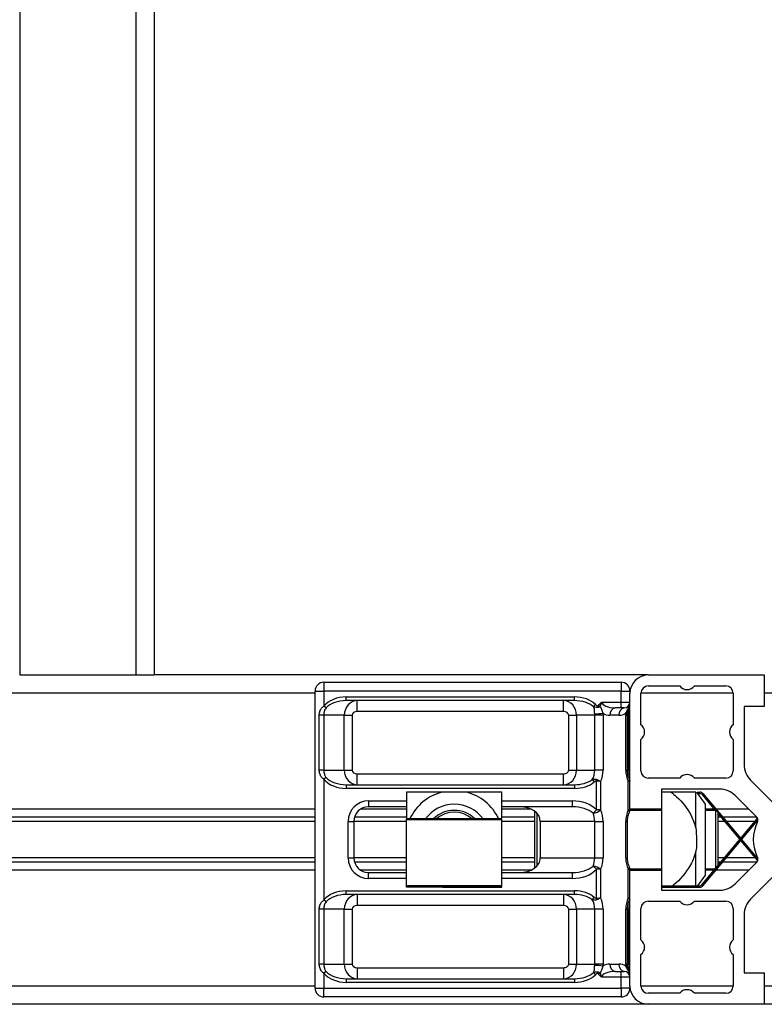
# Model space of a CAD drawing. Header units: millimetres. Extents: x 0 to 420, y 0 to 297.
# Tile 49 of 80: x 294.1 to 299.18, y 199.58 to 206.31. Entities that reach past the tile are written whole.
import ezdxf

# ---------------------------------------------------------------- set-up
doc = ezdxf.new("R2010")
doc.units = ezdxf.units.MM

msp = doc.modelspace()

# ---------------------------------------------------------------- linework, layer by layer
at = {"color": 7, "linetype": 'Continuous', "lineweight": 25}
for p, q in [((294.09816, 233.2057), (294.09816, 201.8307)), ((294.89066, 233.2057), (294.89066, 201.8307)), ((295.01566, 233.2057), (295.01566, 201.8307)), ((294.09816, 201.8307), (294.89066, 201.8307)), ((294.89066, 201.8307), (295.01566, 201.8307)), ((298.39066, 201.8307), (295.01566, 201.8307)), ((298.39066, 201.8307), (299.18316, 201.8307)), ((299.18316, 201.8307), (299.18316, 201.6157)), ((296.17566, 201.7807), (296.17566, 201.7207)), ((296.17566, 201.7807), (298.20566, 201.7807)), ((298.20566, 201.7807), (298.20566, 201.7207)), ((298.39066, 201.7557), (298.60566, 201.7557)), ((298.70566, 201.7557), (298.92066, 201.7557)), ((296.11566, 201.7057), (287.54066, 201.7057)), ((296.11566, 199.6907), (296.11566, 201.7207)), ((296.11566, 201.7207), (296.17566, 201.7207)), ((296.17566, 201.7207), (296.17566, 201.61856)), ((298.20566, 201.7207), (296.17566, 201.7207)), ((296.32845, 201.6807), (297.8871, 201.6807)), ((296.32845, 201.6557), (296.32845, 201.6807)), ((297.8871, 201.6557), (297.8871, 201.6807)), ((298.20566, 201.6457), (298.20566, 201.7207)), ((298.20566, 201.7207), (298.26566, 201.7207)), ((298.26566, 200.9132), (298.26566, 201.7057)), ((298.34066, 201.49082), (298.34066, 201.7057)), ((298.97066, 201.7057), (298.34066, 201.7057)), ((298.97066, 201.7057), (298.97066, 201.49082)), ((299.59816, 201.7057), (299.18316, 201.7057)), ((296.19094, 201.60599), (296.17566, 201.61856)), ((297.8871, 201.6557), (296.32845, 201.6557)), ((296.40345, 201.5807), (296.40345, 201.6557)), ((297.8121, 201.5807), (297.8121, 201.6557)), ((298.01668, 201.61372), (298.03108, 201.62823)), ((298.06216, 201.61716), (298.05152, 201.6227)), ((298.07424, 201.6457), (298.20566, 201.6457)), ((298.20566, 201.6057), (298.16424, 201.6057)), ((298.20566, 201.6057), (298.20566, 201.6457)), ((298.20566, 201.6457), (298.26566, 201.6457)), ((298.22566, 201.6057), (298.20566, 201.6057)), ((299.18316, 201.6157), (299.04566, 201.6157)), ((299.04566, 201.6157), (299.04566, 201.21783)), ((296.14374, 201.1807), (296.14374, 201.5557)), ((296.17472, 201.5557), (296.14374, 201.5557)), ((296.31506, 201.5557), (296.17472, 201.5557)), ((296.17472, 201.5557), (296.17472, 201.1807)), ((296.31506, 201.1807), (296.31506, 201.5557)), ((296.31506, 201.5557), (296.3681, 201.5557)), ((296.3681, 201.5557), (296.3681, 201.1807)), ((297.8121, 201.5807), (296.40345, 201.5807)), ((297.84746, 201.5557), (297.90049, 201.5557)), ((297.84746, 201.1807), (297.84746, 201.5557)), ((298.02524, 201.5557), (297.90049, 201.5557)), ((297.90049, 201.5557), (297.90049, 201.1807)), ((298.08181, 201.5557), (298.02524, 201.5557)), ((298.02524, 201.1807), (298.02524, 201.5557)), ((298.08181, 201.5557), (298.08181, 201.1807)), ((298.1903, 201.5557), (298.12888, 201.5557)), ((298.23737, 201.1807), (298.23737, 201.5557)), ((298.23737, 201.5557), (298.24909, 201.5557)), ((298.24909, 201.5557), (298.24946, 201.56653)), ((298.24909, 201.1807), (298.24909, 201.5557)), ((298.25297, 201.5557), (298.24909, 201.5557)), ((298.25297, 201.1807), (298.25297, 201.5557)), ((298.25297, 201.5557), (298.26029, 201.5557)), ((298.26029, 201.1807), (298.26029, 201.5557)), ((298.34066, 201.1757), (298.34066, 201.39058)), ((298.97066, 201.39058), (298.97066, 201.1757)), ((296.17472, 201.1807), (296.14374, 201.1807)), ((296.17472, 201.1807), (296.31506, 201.1807)), ((296.31506, 201.1807), (296.3681, 201.1807)), ((296.40345, 201.0807), (296.40345, 201.1557)), ((296.40345, 201.1557), (297.8121, 201.1557)), ((297.8121, 201.0807), (297.8121, 201.1557)), ((297.84746, 201.1807), (297.90049, 201.1807)), ((297.90049, 201.1807), (298.02524, 201.1807)), ((298.08181, 201.1807), (298.02524, 201.1807)), ((298.23737, 201.1807), (298.24909, 201.1807)), ((298.24909, 201.1807), (298.25297, 201.1807)), ((298.25297, 201.1807), (298.26028, 201.1807)), ((298.26028, 201.1807), (298.26029, 201.1807)), ((296.19094, 201.13041), (296.17566, 201.11784)), ((296.17566, 201.11784), (296.17566, 200.29356)), ((296.32845, 201.0807), (296.32845, 201.0557)), ((296.32845, 201.0807), (297.8871, 201.0807)), ((297.8871, 201.0807), (297.8871, 201.0557)), ((298.00847, 201.11604), (298.02196, 201.09988)), ((298.03922, 201.11659), (298.03696, 201.10644)), ((298.03696, 200.90824), (298.03696, 201.10644)), ((298.06524, 201.10317), (298.06524, 200.90824)), ((298.25394, 200.90824), (298.25394, 201.10317)), ((298.26339, 201.11659), (298.26293, 201.11762)), ((298.60566, 201.1257), (298.39066, 201.1257)), ((298.92066, 201.1257), (298.70566, 201.1257)), ((299.08959, 201.11177), (299.23736, 200.964)), ((297.8871, 201.0557), (296.32845, 201.0557)), ((298.87852, 201.0507), (298.48066, 201.0507)), ((298.48066, 201.0507), (298.48066, 200.9132)), ((298.54634, 201.0307), (298.48066, 201.0307)), ((298.71566, 200.78694), (298.71566, 201.0307)), ((298.78066, 200.9482), (298.72268, 201.0307)), ((298.72529, 201.0307), (298.744, 201.0307)), ((298.72971, 201.0207), (298.744, 201.0207)), ((298.744, 201.0207), (298.744, 201.0307)), ((298.76315, 201.02177), (298.75549, 201.01534)), ((298.75549, 201.01534), (298.84749, 200.9057)), ((298.76315, 201.02177), (299.02184, 200.71348)), ((299.13236, 200.859), (298.98459, 201.00677)), ((296.48073, 200.9707), (296.48073, 200.9307)), ((296.48073, 200.9707), (296.74066, 200.9707)), ((297.39066, 200.9707), (297.8721, 200.9707)), ((297.8721, 200.9707), (297.8721, 200.9307)), ((298.78066, 200.7057), (298.78066, 200.9482)), ((296.11566, 200.9132), (287.54066, 200.9132)), ((296.74066, 200.9132), (296.42422, 200.9132)), ((296.74066, 200.9307), (296.48073, 200.9307)), ((297.8721, 200.9307), (297.39066, 200.9307)), ((297.59202, 200.9132), (297.39066, 200.9132)), ((297.61566, 200.5126), (297.61566, 200.89881)), ((297.63066, 200.88522), (297.63066, 200.52618)), ((298.01341, 200.88608), (298.03696, 200.90824)), ((298.06524, 200.90824), (298.03696, 200.90824)), ((298.25394, 200.90824), (298.26566, 200.90824)), ((298.48066, 200.9057), (298.26558, 200.9057)), ((298.48066, 200.9132), (298.26566, 200.9132)), ((298.26566, 200.9132), (298.26566, 200.90824)), ((298.26566, 200.90824), (298.26566, 200.9057)), ((298.48066, 200.9132), (298.48066, 200.4982)), ((298.8412, 200.9132), (298.78066, 200.9132)), ((298.85316, 200.9057), (298.78066, 200.9057)), ((298.86566, 200.8932), (298.85316, 200.9057)), ((298.85316, 200.51246), (298.85316, 200.9057)), ((299.07816, 200.9132), (298.85425, 200.9132)), ((298.86566, 200.8932), (298.86566, 200.52735)), ((298.86566, 200.88405), (299.01531, 200.7057)), ((296.11566, 200.859), (290.12816, 200.859)), ((296.11566, 200.8303), (290.13175, 200.8303)), ((296.34073, 200.5807), (296.34073, 200.8307)), ((296.34073, 200.8307), (296.38073, 200.8307)), ((296.38073, 200.8307), (296.38073, 200.5807)), ((296.74066, 200.8303), (296.38073, 200.8303)), ((296.74066, 200.859), (296.38482, 200.859)), ((297.39066, 200.84676), (296.74066, 200.84676)), ((296.74066, 200.84033), (296.74066, 200.84676)), ((297.39066, 200.84033), (296.74066, 200.84033)), ((296.74066, 200.38963), (296.74066, 200.84033)), ((297.61566, 200.859), (297.39066, 200.859)), ((297.39066, 200.84033), (297.39066, 200.84676)), ((297.39066, 200.38963), (297.39066, 200.84033)), ((297.61566, 200.8303), (297.39066, 200.8303)), ((298.02524, 200.8307), (297.65352, 200.8307)), ((297.65352, 200.8307), (297.65352, 200.5807)), ((298.02524, 200.8307), (298.08181, 200.8307)), ((298.02524, 200.5807), (298.02524, 200.8307)), ((298.08181, 200.8307), (298.08181, 200.5807)), ((298.23737, 200.5807), (298.23737, 200.8307)), ((298.23737, 200.8307), (298.24909, 200.8307)), ((298.24909, 200.5807), (298.24909, 200.8307)), ((298.75549, 200.39606), (299.13367, 200.84676)), ((298.76315, 200.38963), (299.13947, 200.83812)), ((298.88668, 200.859), (298.86566, 200.859)), ((298.91076, 200.8303), (298.86566, 200.8303)), ((299.13236, 200.859), (298.89973, 200.859)), ((299.11986, 200.8303), (298.92382, 200.8303)), ((299.13712, 200.8303), (299.13291, 200.8303)), ((299.13968, 200.84171), (299.13367, 200.84676)), ((298.78066, 200.4632), (298.78066, 200.7057)), ((299.02184, 200.69792), (299.13367, 200.56465)), ((299.02836, 200.7057), (299.13947, 200.57329)), ((298.71566, 200.3907), (298.71566, 200.62446)), ((296.11566, 200.5524), (290.12816, 200.5524)), ((296.11566, 200.58111), (290.13175, 200.58111)), ((296.34073, 200.5807), (296.38073, 200.5807)), ((296.74066, 200.58111), (296.38073, 200.58111)), ((296.74066, 200.5524), (296.38482, 200.5524)), ((297.61566, 200.58111), (297.39066, 200.58111)), ((297.61566, 200.5524), (297.39066, 200.5524)), ((297.65352, 200.5807), (298.02524, 200.5807)), ((298.02524, 200.5807), (298.08181, 200.5807)), ((298.23737, 200.5807), (298.24909, 200.5807)), ((298.91076, 200.58111), (298.86566, 200.58111)), ((298.88668, 200.5524), (298.86566, 200.5524)), ((299.13236, 200.5524), (298.89973, 200.5524)), ((299.11986, 200.58111), (298.92382, 200.58111)), ((298.98459, 200.40464), (299.13236, 200.5524)), ((299.13712, 200.58111), (299.13291, 200.58111)), ((299.13968, 200.56969), (299.13367, 200.56465)), ((296.11566, 200.4982), (287.54066, 200.4982)), ((296.74066, 200.4982), (296.42422, 200.4982)), ((296.48073, 200.4407), (296.48073, 200.4807)), ((296.48073, 200.4807), (296.74066, 200.4807)), ((297.59202, 200.4982), (297.39066, 200.4982)), ((297.39066, 200.4807), (297.8721, 200.4807)), ((297.8721, 200.4807), (297.8721, 200.4407)), ((298.03696, 200.50317), (298.01341, 200.52532)), ((298.03696, 200.30496), (298.03696, 200.50317)), ((298.06524, 200.50317), (298.03696, 200.50317)), ((298.06524, 200.50317), (298.06524, 200.30824)), ((298.25394, 200.30824), (298.25394, 200.50317)), ((298.25394, 200.50317), (298.26566, 200.50317)), ((298.26558, 200.5057), (298.48066, 200.5057)), ((298.26566, 200.5057), (298.26566, 200.50317)), ((298.26566, 200.50317), (298.26566, 200.4982)), ((298.26566, 199.7057), (298.26566, 200.4982)), ((298.26566, 200.4982), (298.48066, 200.4982)), ((298.48066, 200.4982), (298.48066, 200.3607)), ((298.72971, 200.3907), (298.78066, 200.4632)), ((298.78066, 200.5057), (298.84749, 200.5057)), ((298.8412, 200.4982), (298.78066, 200.4982)), ((299.07816, 200.4982), (298.85425, 200.4982)), ((296.74066, 200.4407), (296.48073, 200.4407)), ((297.8721, 200.4407), (297.39066, 200.4407)), ((298.75549, 200.39606), (298.76315, 200.38963)), ((299.23736, 200.4474), (299.08959, 200.29964)), ((296.32845, 200.3557), (297.8871, 200.3557)), ((296.32845, 200.3307), (296.32845, 200.3557)), ((297.8871, 200.3307), (296.32845, 200.3307)), ((296.40345, 200.3307), (296.40345, 200.2557)), ((297.39066, 200.38963), (296.74066, 200.38963)), ((296.74066, 200.3807), (296.74066, 200.38963)), ((297.39066, 200.3807), (296.74066, 200.3807)), ((297.39066, 200.3807), (297.39066, 200.38963)), ((297.8121, 200.3307), (297.8121, 200.2557)), ((297.8871, 200.3307), (297.8871, 200.3557)), ((298.48066, 200.3907), (298.744, 200.3907)), ((298.54634, 200.3807), (298.48066, 200.3807)), ((298.48066, 200.3807), (298.744, 200.3807)), ((298.48066, 200.3607), (298.87852, 200.3607)), ((298.744, 200.3807), (298.744, 200.3907)), ((296.19094, 200.28099), (296.17566, 200.29356)), ((298.00847, 200.29536), (298.02196, 200.31152)), ((298.03922, 200.29482), (298.03696, 200.30496)), ((298.39066, 200.2857), (298.60566, 200.2857)), ((298.70566, 200.2857), (298.92066, 200.2857)), ((296.17472, 200.2307), (296.14374, 200.2307)), ((296.14374, 199.8557), (296.14374, 200.2307)), ((296.31506, 200.2307), (296.17472, 200.2307)), ((296.17472, 200.2307), (296.17472, 199.8557)), ((296.31506, 199.8557), (296.31506, 200.2307)), ((296.31506, 200.2307), (296.3681, 200.2307)), ((296.3681, 200.2307), (296.3681, 199.8557)), ((297.8121, 200.2557), (296.40345, 200.2557)), ((297.84746, 200.2307), (297.90049, 200.2307)), ((297.84746, 199.8557), (297.84746, 200.2307)), ((298.02524, 200.2307), (297.90049, 200.2307)), ((297.90049, 200.2307), (297.90049, 199.8557)), ((298.08181, 200.2307), (298.02524, 200.2307)), ((298.02524, 199.8557), (298.02524, 200.2307)), ((298.08181, 200.2307), (298.08181, 199.8557)), ((298.23737, 199.8557), (298.23737, 200.2307)), ((298.23737, 200.2307), (298.24909, 200.2307)), ((298.24909, 199.8557), (298.24909, 200.2307)), ((298.25297, 200.2307), (298.24909, 200.2307)), ((298.25297, 199.8557), (298.25297, 200.2307)), ((298.25297, 200.2307), (298.26029, 200.2307)), ((298.26029, 199.8557), (298.26029, 200.2307)), ((298.34066, 200.02082), (298.34066, 200.2357)), ((298.97066, 200.2357), (298.97066, 200.02082)), ((299.04566, 200.19357), (299.04566, 199.7957)), ((298.34066, 199.7057), (298.34066, 199.92058)), ((298.97066, 199.92058), (298.97066, 199.7057)), ((296.17472, 199.8557), (296.14374, 199.8557)), ((296.17472, 199.8557), (296.31506, 199.8557)), ((296.19094, 199.80541), (296.17566, 199.79284)), ((296.17566, 199.79284), (296.17566, 199.6907)), ((296.31506, 199.8557), (296.3681, 199.8557)), ((296.40345, 199.8307), (296.40345, 199.7557)), ((296.40345, 199.8307), (297.8121, 199.8307)), ((297.8121, 199.8307), (297.8121, 199.7557)), ((297.84746, 199.8557), (297.90049, 199.8557)), ((297.90049, 199.8557), (298.02524, 199.8557)), ((298.01668, 199.79768), (298.03108, 199.78317)), ((298.08181, 199.8557), (298.02524, 199.8557)), ((298.06216, 199.79424), (298.05152, 199.7887)), ((298.12888, 199.8557), (298.1903, 199.8557)), ((298.16424, 199.8057), (298.20566, 199.8057)), ((298.20566, 199.7657), (298.20566, 199.8057)), ((298.20566, 199.8057), (298.22566, 199.8057)), ((298.23737, 199.8557), (298.24909, 199.8557)), ((298.24946, 199.84487), (298.24909, 199.8557)), ((298.24909, 199.8557), (298.25297, 199.8557)), ((298.25297, 199.8557), (298.26028, 199.8557)), ((298.26028, 199.8557), (298.26029, 199.8557)), ((299.04566, 199.7957), (299.18316, 199.7957)), ((299.18316, 199.7957), (299.18316, 199.5807)), ((296.32845, 199.7557), (296.32845, 199.7307)), ((296.32845, 199.7557), (297.8871, 199.7557)), ((297.8871, 199.7307), (296.32845, 199.7307)), ((297.8871, 199.7557), (297.8871, 199.7307)), ((298.20566, 199.7657), (298.07424, 199.7657)), ((298.20566, 199.6907), (298.20566, 199.7657)), ((298.26566, 199.7657), (298.20566, 199.7657)), ((296.11566, 199.7057), (287.54066, 199.7057)), ((296.11566, 199.6907), (296.17566, 199.6907)), ((296.17566, 199.6307), (296.17566, 199.6907)), ((296.17566, 199.6907), (298.20566, 199.6907)), ((298.20566, 199.6907), (298.20566, 199.6307)), ((298.26566, 199.6907), (298.20566, 199.6907)), ((298.97066, 199.7057), (298.34066, 199.7057)), ((298.60566, 199.6557), (298.39066, 199.6557)), ((298.92066, 199.6557), (298.70566, 199.6557)), ((299.59816, 199.7057), (299.18316, 199.7057)), ((298.20566, 199.6307), (296.17566, 199.6307)), ((298.39066, 199.5807), (292.04066, 199.5807)), ((299.18316, 199.5807), (298.39066, 199.5807)), ((299.59816, 199.5807), (299.18316, 199.5807))]:
    msp.add_line(p, q, dxfattribs=at)
at = {"color": 7, "linetype": 'Continuous', "lineweight": 25, "flags": 128}
msp.add_lwpolyline([(298.25394, 200.50317), (298.25799, 200.50749), (298.2608, 200.51164), (298.26226, 200.51547), (298.26231, 200.51883), (298.2619, 200.5201)], dxfattribs=at)
at = {"color": 7, "linetype": 'Continuous', "lineweight": 25}
for centre, radius, start, end in [((298.39066, 201.7057), 0.125, 90, 180), ((296.17566, 201.7207), 0.06, 90, 180), ((298.20566, 201.7207), 0.06, 0, 90), ((298.39066, 201.7057), 0.05, 90, 180), ((298.65566, 201.7932), 0.0625, 216.869898, 323.130102), ((298.92066, 201.7057), 0.05, 0, 90), ((298.17307, 201.56195), 0.04463, 101.421754, 188.049467), ((298.2345, 201.56195), 0.04463, 101.421754, 188.049467), ((298.22566, 201.6457), 0.04, 270, 0), ((298.2582, 201.62321), 0.00747, 305.998256, 356.120763), ((298.24066, 201.61869), 0.025, 336.177407, 0), ((298.02002, 202.04888), 0.4835, 270.579081, 277.286352), ((297.88412, 201.55571), 0.14112, 359.998161, 3.939193), ((298.12888, 201.6457), 0.09, 238.116213, 270), ((297.88424, 201.55571), 0.19757, 359.998161, 3.939193), ((298.1903, 201.6457), 0.09, 270, 301.883787), ((298.43494, 201.55571), 0.19757, 176.060807, 180.001839), ((298.23831, 201.54533), 0.02395, 62.251508, 91.119734), ((298.30332, 201.4407), 0.0625, 306.68811, 53.31189), ((299.008, 201.4407), 0.0625, 126.68811, 233.31189), ((299.19566, 201.21783), 0.15, 180, 225), ((297.89831, 201.17912), 0.12694, 330.206379, 0.714314), ((297.89829, 201.17938), 0.18352, 335.463075, 0.412753), ((298.42089, 201.17938), 0.18352, 179.587247, 204.536925), ((298.39066, 201.1757), 0.05, 180, 270), ((298.65566, 201.0882), 0.0625, 36.869898, 143.130102), ((298.92066, 201.1757), 0.05, 270, 0), ((298.24066, 201.10661), 0.025, 359.999998, 26.309617), ((298.24175, 201.10643), 0.02391, 0.022024, 25.132719), ((297.06566, 200.7057), 0.335, 104.034648, 155.098577), ((297.06566, 200.7057), 0.335, 24.901423, 75.965352), ((298.744, 201.0057), 0.025, 40, 90), ((298.744, 201.0057), 0.015, 40, 90), ((298.87852, 200.9007), 0.15, 45, 90), ((296.48073, 200.8307), 0.14, 90, 180), ((297.06566, 200.7057), 0.2425, 35.567962, 144.432038), ((296.48073, 200.8307), 0.1, 90, 180), ((297.06566, 200.7057), 0.2, 44.85158, 135.14842), ((297.06566, 200.7057), 0.1875, 48.789213, 131.210787), ((298.0072, 200.97231), 0.08645, 274.113397, 312.168273), ((297.89416, 200.83165), 0.13109, 359.587247, 24.536925), ((297.89829, 200.83202), 0.18352, 359.587247, 24.536925), ((298.42089, 200.83202), 0.18352, 155.463075, 180.412753), ((298.24477, 200.89358), 0.01729, 352.639964, 57.970595), ((298.22566, 200.90824), 0.04, 334.810873, 0), ((299.39066, 200.7057), 0.2825, 153.829431, 206.170569), ((299.11468, 200.84132), 0.025, 333.829431, 45), ((296.48073, 200.5807), 0.14, 180, 270), ((296.48073, 200.5807), 0.1, 180, 270), ((297.89416, 200.57976), 0.13109, 335.463075, 0.412753), ((297.89829, 200.57938), 0.18352, 335.463075, 0.412753), ((298.42089, 200.57938), 0.18352, 179.587247, 204.536925), ((299.11468, 200.57008), 0.025, 315, 26.170569), ((298.0072, 200.43909), 0.08645, 47.831727, 85.886603), ((298.22566, 200.50317), 0.04, 0, 25.189127), ((298.744, 200.4057), 0.015, 270, 320), ((298.87852, 200.5107), 0.15, 270, 315), ((298.744, 200.4057), 0.025, 270, 320), ((297.89831, 200.23228), 0.12694, 359.285686, 29.793621), ((297.89829, 200.23202), 0.18352, 359.587247, 24.536925), ((298.42089, 200.23202), 0.18352, 155.463075, 180.412753), ((298.24066, 200.3048), 0.025, 333.481271, 360), ((298.24175, 200.30497), 0.02391, 334.867281, 359.977976), ((298.39066, 200.2357), 0.05, 90, 180), ((298.65566, 200.3232), 0.0625, 216.869898, 323.130102), ((298.92066, 200.2357), 0.05, 0, 90), ((299.19566, 200.19357), 0.15, 135, 180), ((298.30332, 199.9707), 0.0625, 306.68811, 53.31189), ((299.008, 199.9707), 0.0625, 126.68811, 233.31189), ((297.88412, 199.8557), 0.14112, 356.060807, 0.001839), ((298.02002, 199.36252), 0.4835, 82.713648, 89.420919), ((298.12888, 199.7657), 0.09, 90, 121.883787), ((297.88424, 199.8557), 0.19757, 356.060807, 0.001839), ((298.17307, 199.84945), 0.04463, 171.950533, 258.578246), ((298.2345, 199.84945), 0.04463, 171.950533, 258.578246), ((298.1903, 199.7657), 0.09, 58.116213, 90), ((298.22566, 199.7657), 0.04, 0, 90), ((298.43494, 199.8557), 0.19757, 179.998161, 183.939193), ((298.2394, 199.86146), 0.0194, 265.391378, 301.252951), ((298.2582, 199.7882), 0.00747, 3.879237, 54.001744), ((298.24066, 199.79271), 0.025, 359.999995, 23.698007), ((296.17566, 199.6907), 0.06, 180, 270), ((298.20566, 199.6907), 0.06, 270, 0), ((298.39066, 199.7057), 0.125, 180, 270), ((298.39066, 199.7057), 0.05, 180, 270), ((298.65566, 199.6182), 0.0625, 36.869898, 143.130102), ((298.92066, 199.7057), 0.05, 270, 360)]:
    msp.add_arc(centre, radius, start, end, dxfattribs=at)
for centre, major_axis, ratio, start_param, end_param in [((296.32845, 201.5557), (-0.17678, 0), 0.7071068, 4.712389, 5.7562409), ((297.8871, 201.5557), (-0.17678, 0), 0.7071068, 3.7605983, 4.712389), ((296.32845, 201.5557), (0.1591, 0), 0.6285394, 1.5707963, 2.6146483), ((296.40345, 201.5557), (0, 0.1), 0.8838835, 0, 1.5707963), ((297.8121, 201.5557), (0, 0.1), 0.8838835, 4.712389, 6.2831853), ((297.8871, 201.5557), (0.1591, 0), 0.6285394, 0.6190057, 1.5707963), ((298.16424, 201.6457), (0.09, 0), 0.4444444, 3.1415927, 4.712389), ((296.40345, 201.5557), (-0.03536, 0), 0.7071068, 4.712389, 6.2831853), ((297.8121, 201.5557), (-0.03536, 0), 0.7071068, 3.1415927, 4.712389), ((296.40345, 201.1807), (0, 0.1), 0.8838835, 1.5707963, 3.1415927), ((296.40345, 201.1807), (-0.03536, 0), 0.7071068, 0, 1.5707963), ((297.8121, 201.1807), (0, 0.1), 0.8838835, 3.1415927, 4.712389), ((297.8121, 201.1807), (-0.03536, 0), 0.7071068, 1.5707963, 3.1415927), ((296.32845, 201.1807), (-0.17678, 0), 0.7071068, 0.5269444, 1.5707963), ((296.32845, 201.1807), (0.1591, 0), 0.6285394, 3.668537, 4.712389), ((297.8871, 201.1807), (0.1591, 0), 0.6285394, 4.712389, 5.5800873), ((297.8871, 201.1807), (-0.17678, 0), 0.7071068, 1.5707963, 2.4384946), ((297.8721, 200.8307), (-0.19799, 0), 0.7071068, 3.7285449, 4.712389), ((297.5121, 200.8307), (-0.14142, 0), 0.7071068, 3.1415927, 4.712389), ((297.8721, 200.8307), (0.16971, 0), 0.5892557, 0.5869523, 1.5707963), ((297.5121, 200.5807), (-0.14142, 0), 0.7071068, 1.5707963, 3.1415927), ((297.8721, 200.5807), (0.16971, 0), 0.5892557, 4.712389, 5.696233), ((297.8721, 200.5807), (-0.19799, 0), 0.7071068, 1.5707963, 2.5546404), ((296.32845, 200.2307), (-0.17678, 0), 0.7071068, 4.712389, 5.7562409), ((296.32845, 200.2307), (0.1591, 0), 0.6285394, 1.5707963, 2.6146483), ((296.40345, 200.2307), (0, 0.1), 0.8838835, 0, 1.5707963), ((297.8121, 200.2307), (0, 0.1), 0.8838835, 4.712389, 6.2831853), ((297.8871, 200.2307), (-0.17678, 0), 0.7071068, 3.8446907, 4.712389), ((297.8871, 200.2307), (0.1591, 0), 0.6285394, 0.703098, 1.5707963), ((296.40345, 200.2307), (-0.03536, 0), 0.7071068, 4.712389, 6.2831853), ((297.8121, 200.2307), (-0.03536, 0), 0.7071068, 3.1415927, 4.712389), ((296.32845, 199.8557), (-0.17678, 0), 0.7071068, 0.5269444, 1.5707963), ((296.32845, 199.8557), (0.1591, 0), 0.6285394, 3.668537, 4.712389), ((296.40345, 199.8557), (0, 0.1), 0.8838835, 1.5707963, 3.1415927), ((296.40345, 199.8557), (-0.03536, 0), 0.7071068, 0, 1.5707963), ((297.8121, 199.8557), (0, 0.1), 0.8838835, 3.1415927, 4.712389), ((297.8121, 199.8557), (-0.03536, 0), 0.7071068, 1.5707963, 3.1415927), ((297.8871, 199.8557), (0.1591, 0), 0.6285394, 4.712389, 5.6641797), ((298.16424, 199.7657), (0.09, 0), 0.4444444, 1.5707963, 3.1415927), ((297.8871, 199.8557), (-0.17678, 0), 0.7071068, 1.5707963, 2.522587)]:
    msp.add_ellipse(centre, major_axis=major_axis, ratio=ratio, start_param=start_param, end_param=end_param, dxfattribs=at)
for points, knots in [([(296.14374, 201.5557), (296.14407, 201.5613), (296.14488, 201.57532), (296.15132, 201.59147), (296.16175, 201.60703), (296.16997, 201.61385), (296.17566, 201.61856)], [0, 0, 0, 0, 0.22698943, 0.56901237, 0.70203402, 1, 1, 1, 1]), ([(296.19094, 201.60599), (296.18798, 201.6021), (296.17974, 201.59124), (296.1754, 201.57324), (296.17489, 201.56014), (296.17472, 201.5557)], [0, 0, 0, 0, 0.2698814, 0.7529001, 1, 1, 1, 1]), ([(298.06216, 201.61716), (298.06059, 201.61574), (298.05768, 201.6131), (298.05247, 201.61042), (298.04736, 201.6088), (298.04136, 201.60792), (298.03163, 201.60819), (298.02307, 201.6108), (298.01756, 201.61332), (298.01668, 201.61372)], [0, 0, 0, 0, 0.1275823, 0.2362056, 0.3480574, 0.4469123, 0.5996706, 0.9361191, 1, 1, 1, 1]), ([(298.02491, 201.5654), (298.02464, 201.57414), (298.02431, 201.58504), (298.02277, 201.59962), (298.02065, 201.60742), (298.01732, 201.61271), (298.01668, 201.61372)], [0, 0, 0, 0, 0.5043367, 0.6291495, 0.9285617, 1, 1, 1, 1]), ([(298.03108, 201.62823), (298.03166, 201.62766), (298.03471, 201.62466), (298.03875, 201.62085), (298.04371, 201.61879), (298.04626, 201.61861), (298.04829, 201.61917), (298.0502, 201.62055), (298.05105, 201.62193), (298.05152, 201.6227)], [0, 0, 0, 0, 0.0972495, 0.5097923, 0.6480835, 0.7261579, 0.8096267, 0.8927689, 1, 1, 1, 1]), ([(298.05152, 201.6227), (298.05445, 201.62748), (298.05873, 201.63449), (298.06592, 201.64079), (298.07029, 201.64373), (298.07277, 201.64504), (298.07412, 201.64565), (298.07424, 201.6457)], [0, 0, 0, 0, 0.5077911, 0.7439071, 0.865422, 0.9882119, 1, 1, 1, 1]), ([(298.07424, 201.6457), (298.07418, 201.6456), (298.07335, 201.64411), (298.07188, 201.6414), (298.06938, 201.6366), (298.06558, 201.6288), (298.06352, 201.62181), (298.06216, 201.61716)], [0, 0, 0, 0, 0.01070589, 0.16410648, 0.29641031, 0.5318069, 1, 1, 1, 1]), ([(298.06216, 201.61716), (298.06528, 201.61061), (298.07259, 201.59528), (298.07815, 201.57875), (298.08134, 201.56928)], [0, 0, 0, 0, 0.4267978, 1, 1, 1, 1]), ([(298.23784, 201.56928), (298.24235, 201.5788), (298.25018, 201.59532), (298.2589, 201.61066), (298.26259, 201.61716)], [0, 0, 0, 0, 0.5762008, 1, 1, 1, 1]), ([(298.24973, 201.56652), (298.24978, 201.56805), (298.25012, 201.57717), (298.25596, 201.59156), (298.26117, 201.60338), (298.26344, 201.60853)], [0, 0, 0, 0, 0.1023651, 0.6087819, 1, 1, 1, 1]), ([(298.26042, 201.54873), (298.26033, 201.55517), (298.26004, 201.57519), (298.26601, 201.59885), (298.2646, 201.61459), (298.26425, 201.61851)], [0, 0, 0, 0, 0.262867, 0.816366, 1, 1, 1, 1]), ([(298.26259, 201.61716), (298.26323, 201.62181), (298.26418, 201.6288), (298.26511, 201.6366), (298.26553, 201.6414), (298.26565, 201.64411), (298.26566, 201.6456), (298.26566, 201.6457)], [0, 0, 0, 0, 0.4681931, 0.7035897, 0.8358935, 0.9892941, 1, 1, 1, 1]), ([(298.26345, 201.60853), (298.26347, 201.60855), (298.26375, 201.60874), (298.26378, 201.61), (298.26354, 201.61254), (298.26303, 201.61515), (298.26265, 201.6169), (298.26259, 201.61716)], [0, 0, 0, 0, 0.0320158, 0.3462743, 0.617577, 0.9421366, 1, 1, 1, 1]), ([(298.25297, 201.5557), (298.25351, 201.56541), (298.25414, 201.57661), (298.25491, 201.58632), (298.25502, 201.58761)], [0, 0, 0, 0, 0.8666756, 1, 1, 1, 1]), ([(296.17566, 201.11784), (296.17336, 201.11958), (296.16432, 201.12644), (296.1565, 201.13637), (296.14842, 201.1519), (296.1444, 201.16472), (296.1439, 201.17684), (296.14374, 201.1807)], [0, 0, 0, 0, 0.1172575, 0.461179, 0.5069762, 0.8431627, 1, 1, 1, 1]), ([(296.17472, 201.1807), (296.17536, 201.17124), (296.17645, 201.15507), (296.18417, 201.13831), (296.18973, 201.13182), (296.19094, 201.13041)], [0, 0, 0, 0, 0.5249726, 0.8968484, 1, 1, 1, 1]), ([(298.26707, 201.11042), (298.26453, 201.1151), (298.25723, 201.12857), (298.25031, 201.15327), (298.24943, 201.17296), (298.24909, 201.1807)], [0, 0, 0, 0, 0.2442039, 0.7025995, 1, 1, 1, 1]), ([(298.26553, 201.11806), (298.26557, 201.11843), (298.26625, 201.12464), (298.26319, 201.14179), (298.25968, 201.16329), (298.26067, 201.17816), (298.26083, 201.18064)], [0, 0, 0, 0, 0.01913749, 0.32093382, 0.88653708, 1, 1, 1, 1]), ([(298.00847, 201.11604), (298.01243, 201.11724), (298.01882, 201.11917), (298.02821, 201.11915), (298.03451, 201.11816), (298.03798, 201.117), (298.03922, 201.11659)], [0, 0, 0, 0, 0.4128662, 0.6655023, 0.8810842, 1, 1, 1, 1]), ([(298.03696, 201.10644), (298.03645, 201.10652), (298.03492, 201.10674), (298.03197, 201.10615), (298.0273, 201.10406), (298.02407, 201.10153), (298.02196, 201.09988)], [0, 0, 0, 0, 0.0913165, 0.2742758, 0.523795, 1, 1, 1, 1]), ([(298.06524, 201.10317), (298.06516, 201.10318), (298.06425, 201.10332), (298.05991, 201.10399), (298.05077, 201.10517), (298.04157, 201.10602), (298.03696, 201.10644)], [0, 0, 0, 0, 0.0104205, 0.1235176, 0.559618, 1, 1, 1, 1]), ([(298.03922, 201.11659), (298.04353, 201.11484), (298.05212, 201.11135), (298.06045, 201.10649), (298.06435, 201.10381), (298.06517, 201.10322), (298.06524, 201.10317)], [0, 0, 0, 0, 0.4402686, 0.876412, 0.9895716, 1, 1, 1, 1]), ([(298.25394, 201.10317), (298.25401, 201.10322), (298.25482, 201.10381), (298.25827, 201.10649), (298.26293, 201.11135), (298.26324, 201.11484), (298.26339, 201.11659)], [0, 0, 0, 0, 0.01042844, 0.12358797, 0.55973137, 1, 1, 1, 1]), ([(298.26566, 201.10644), (298.26519, 201.10602), (298.26427, 201.10517), (298.25881, 201.10399), (298.25492, 201.10332), (298.25402, 201.10318), (298.25394, 201.10317)], [0, 0, 0, 0, 0.44038202, 0.87648244, 0.98957955, 1, 1, 1, 1]), ([(298.26293, 201.11762), (298.26286, 201.11799), (298.26278, 201.11841), (298.26248, 201.11847), (298.26245, 201.11848)], [0, 0, 0, 0, 0.885296, 1, 1, 1, 1]), ([(296.98442, 201.0307), (296.97962, 201.0307), (296.93921, 201.0307), (296.84837, 201.0307), (296.77744, 201.0307), (296.74111, 201.0307), (296.74066, 201.0307)], [0, 0, 0, 0, 0.0495052, 0.4174389, 0.9927286, 1, 1, 1, 1]), ([(296.74066, 201.0307), (296.74066, 201.01989), (296.74066, 200.97549), (296.74066, 200.917), (296.74066, 200.86183), (296.74066, 200.85551)], [0, 0, 0, 0, 0.2216822, 0.9108028, 1, 1, 1, 1]), ([(297.1469, 201.0307), (297.09419, 201.0307), (297.03966, 201.0307), (296.98621, 201.0307), (296.98442, 201.0307)], [0, 0, 0, 0, 0.9664662, 1, 1, 1, 1]), ([(297.39066, 201.0307), (297.37988, 201.0307), (297.33562, 201.0307), (297.2559, 201.0307), (297.17664, 201.0307), (297.1469, 201.0307)], [0, 0, 0, 0, 0.16735696, 0.6876024, 1, 1, 1, 1]), ([(297.39066, 200.85551), (297.39066, 200.87113), (297.39066, 200.93993), (297.39066, 200.99392), (297.39066, 201.03025), (297.39066, 201.0307)], [0, 0, 0, 0, 0.2249123, 0.9903256, 1, 1, 1, 1]), ([(298.54634, 201.0307), (298.55919, 201.01993), (298.61201, 200.97566), (298.67794, 200.89595), (298.70537, 200.81668), (298.71566, 200.78694)], [0, 0, 0, 0, 0.167357, 0.6876024, 1, 1, 1, 1]), ([(298.71566, 201.0307), (298.71436, 201.0307), (298.70342, 201.0307), (298.65929, 201.0307), (298.59266, 201.0307), (298.54691, 201.0307), (298.54634, 201.0307)], [0, 0, 0, 0, 0.0495052, 0.4174389, 0.9927286, 1, 1, 1, 1]), ([(298.24909, 200.8307), (298.24933, 200.83717), (298.25002, 200.85571), (298.25534, 200.87651), (298.26075, 200.88871), (298.26185, 200.89121)], [0, 0, 0, 0, 0.2984876, 0.8563359, 1, 1, 1, 1]), ([(298.71566, 200.78694), (298.72022, 200.73424), (298.72494, 200.6797), (298.71596, 200.62625), (298.71566, 200.62446)], [0, 0, 0, 0, 0.96646615, 1, 1, 1, 1]), ([(298.71566, 200.62446), (298.71436, 200.61967), (298.70342, 200.57926), (298.65929, 200.48842), (298.59266, 200.41748), (298.54691, 200.38116), (298.54634, 200.3807)], [0, 0, 0, 0, 0.0495052, 0.4174389, 0.9927286, 1, 1, 1, 1]), ([(298.26185, 200.52019), (298.25965, 200.52545), (298.25332, 200.54056), (298.24945, 200.56218), (298.24915, 200.57743), (298.24909, 200.5807)], [0, 0, 0, 0, 0.295235, 0.8487656, 1, 1, 1, 1]), ([(296.98442, 200.3807), (296.98621, 200.3807), (297.03966, 200.3807), (297.09419, 200.3807), (297.1469, 200.3807)], [0, 0, 0, 0, 0.0335338, 1, 1, 1, 1]), ([(297.1469, 200.3807), (297.15169, 200.3807), (297.1921, 200.3807), (297.28294, 200.3807), (297.35388, 200.3807), (297.3902, 200.3807), (297.39066, 200.3807)], [0, 0, 0, 0, 0.0495052, 0.4174389, 0.9927286, 1, 1, 1, 1]), ([(296.14374, 200.2307), (296.14407, 200.2363), (296.14488, 200.25032), (296.15132, 200.26647), (296.16175, 200.28203), (296.16997, 200.28885), (296.17566, 200.29356)], [0, 0, 0, 0, 0.2269894, 0.5690124, 0.702034, 1, 1, 1, 1]), ([(296.19094, 200.28099), (296.18798, 200.2771), (296.17974, 200.26624), (296.1754, 200.24824), (296.17489, 200.23514), (296.17472, 200.2307)], [0, 0, 0, 0, 0.2698814, 0.7529001, 1, 1, 1, 1]), ([(298.03922, 200.29482), (298.03692, 200.29411), (298.03162, 200.2925), (298.02078, 200.29186), (298.01324, 200.294), (298.00847, 200.29536)], [0, 0, 0, 0, 0.2203612, 0.5067374, 1, 1, 1, 1]), ([(298.02196, 200.31152), (298.02445, 200.30961), (298.02812, 200.30679), (298.0335, 200.30468), (298.03598, 200.30488), (298.03696, 200.30496)], [0, 0, 0, 0, 0.5601133, 0.8262016, 1, 1, 1, 1]), ([(298.03696, 200.30496), (298.04157, 200.30539), (298.05077, 200.30623), (298.05991, 200.30742), (298.06425, 200.30808), (298.06516, 200.30823), (298.06524, 200.30824)], [0, 0, 0, 0, 0.440382, 0.8764824, 0.9895795, 1, 1, 1, 1]), ([(298.06524, 200.30824), (298.06517, 200.30819), (298.06435, 200.3076), (298.06045, 200.30491), (298.05212, 200.30005), (298.04353, 200.29657), (298.03922, 200.29482)], [0, 0, 0, 0, 0.0104284, 0.123588, 0.5597314, 1, 1, 1, 1]), ([(298.24909, 200.2307), (298.24933, 200.23716), (298.25003, 200.25569), (298.25634, 200.28084), (298.2641, 200.2954), (298.26707, 200.30098)], [0, 0, 0, 0, 0.2482246, 0.7121356, 1, 1, 1, 1]), ([(298.26339, 200.29482), (298.26324, 200.29657), (298.26293, 200.30005), (298.25827, 200.30491), (298.25482, 200.3076), (298.25401, 200.30819), (298.25394, 200.30824)], [0, 0, 0, 0, 0.4402686, 0.876412, 0.9895716, 1, 1, 1, 1]), ([(298.25394, 200.30824), (298.25402, 200.30823), (298.25492, 200.30808), (298.25881, 200.30742), (298.26427, 200.30623), (298.26519, 200.30539), (298.26566, 200.30496)], [0, 0, 0, 0, 0.0104205, 0.1235176, 0.559618, 1, 1, 1, 1]), ([(298.26042, 200.22373), (298.26033, 200.23017), (298.26004, 200.25019), (298.26601, 200.27385), (298.2646, 200.28959), (298.26425, 200.29351)], [0, 0, 0, 0, 0.262867, 0.816366, 1, 1, 1, 1]), ([(298.26301, 200.29363), (298.26302, 200.29364), (298.26326, 200.29386), (298.26333, 200.29435), (298.26339, 200.29482)], [0, 0, 0, 0, 0.0355515, 1, 1, 1, 1]), ([(296.17566, 199.79284), (296.17336, 199.79458), (296.16432, 199.80144), (296.1565, 199.81137), (296.14842, 199.8269), (296.1444, 199.83972), (296.1439, 199.85184), (296.14374, 199.8557)], [0, 0, 0, 0, 0.1172575, 0.461179, 0.5069762, 0.8431627, 1, 1, 1, 1]), ([(296.17472, 199.8557), (296.17536, 199.84624), (296.17645, 199.83007), (296.18417, 199.81331), (296.18973, 199.80682), (296.19094, 199.80541)], [0, 0, 0, 0, 0.5249726, 0.8968484, 1, 1, 1, 1]), ([(298.01668, 199.79768), (298.01859, 199.8012), (298.02155, 199.80667), (298.02422, 199.82069), (298.02412, 199.83326), (298.0248, 199.84425), (298.02491, 199.846)], [0, 0, 0, 0, 0.2389033, 0.3708432, 0.8999264, 1, 1, 1, 1]), ([(298.01668, 199.79768), (298.02133, 199.7996), (298.02861, 199.80261), (298.03885, 199.80359), (298.0458, 199.80295), (298.05134, 199.80145), (298.05672, 199.79885), (298.06015, 199.79626), (298.06189, 199.79451), (298.06216, 199.79424)], [0, 0, 0, 0, 0.3247006, 0.5089439, 0.6208927, 0.7439709, 0.8502255, 0.977338, 1, 1, 1, 1]), ([(298.05152, 199.7887), (298.05144, 199.78885), (298.05094, 199.78977), (298.04986, 199.79116), (298.04786, 199.79244), (298.04561, 199.79285), (298.04255, 199.7923), (298.03731, 199.78938), (298.03366, 199.78574), (298.03108, 199.78317)], [0, 0, 0, 0, 0.0200073, 0.1246947, 0.2051295, 0.2975932, 0.3892269, 0.5689271, 1, 1, 1, 1]), ([(298.08134, 199.84212), (298.07814, 199.8326), (298.07257, 199.81608), (298.06526, 199.80074), (298.06216, 199.79424)], [0, 0, 0, 0, 0.5762008, 1, 1, 1, 1]), ([(298.06216, 199.79424), (298.06352, 199.78959), (298.06558, 199.78261), (298.06938, 199.7748), (298.07188, 199.77001), (298.07335, 199.76729), (298.07418, 199.7658), (298.07424, 199.7657)], [0, 0, 0, 0, 0.4681931, 0.7035897, 0.8358935, 0.9892941, 1, 1, 1, 1]), ([(298.26259, 199.79424), (298.25887, 199.80079), (298.25014, 199.81613), (298.24232, 199.83265), (298.23784, 199.84212)], [0, 0, 0, 0, 0.4267978, 1, 1, 1, 1]), ([(298.26344, 199.8028), (298.26189, 199.80633), (298.25669, 199.81825), (298.24998, 199.83388), (298.24948, 199.84622), (298.24936, 199.84901)], [0, 0, 0, 0, 0.2461444, 0.8295123, 1, 1, 1, 1]), ([(298.26553, 199.79306), (298.26557, 199.79343), (298.26625, 199.79964), (298.26319, 199.81679), (298.25968, 199.83829), (298.26067, 199.85316), (298.26083, 199.85564)], [0, 0, 0, 0, 0.0191375, 0.3209338, 0.8865371, 1, 1, 1, 1]), ([(298.26259, 199.79424), (298.26289, 199.79567), (298.26345, 199.79831), (298.26376, 199.80095), (298.26376, 199.80239), (298.26351, 199.80272), (298.26345, 199.8028)], [0, 0, 0, 0, 0.3292595, 0.6095903, 0.8982532, 1, 1, 1, 1]), ([(298.26566, 199.7657), (298.26566, 199.7658), (298.26565, 199.76729), (298.26553, 199.77001), (298.26511, 199.7748), (298.26418, 199.78261), (298.26323, 199.78959), (298.26259, 199.79424)], [0, 0, 0, 0, 0.0107059, 0.1641065, 0.2964103, 0.5318069, 1, 1, 1, 1]), ([(298.07424, 199.7657), (298.07412, 199.76575), (298.07277, 199.76636), (298.07029, 199.76768), (298.06592, 199.77062), (298.05873, 199.77692), (298.05445, 199.78392), (298.05152, 199.7887)], [0, 0, 0, 0, 0.0117881, 0.134578, 0.2560929, 0.4922089, 1, 1, 1, 1])]:
    msp.add_open_spline(points, degree=3, knots=knots, dxfattribs=at)

doc.saveas('drawing.dxf')
